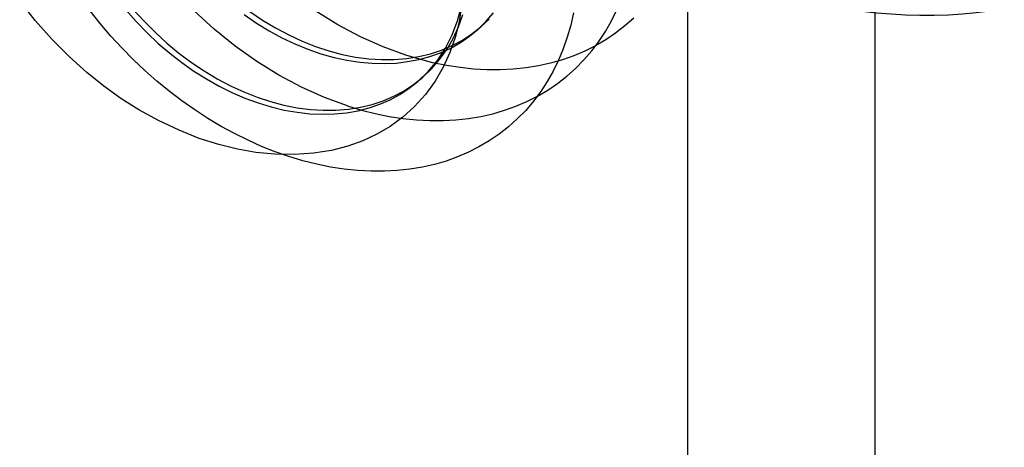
# Model space of a CAD drawing. Header units: millimetres. Extents: x -24 to 80, y -43 to 164.
# Tile 177 of 223: x 69.77 to 73.98, y 101.67 to 103.49. Entities that reach past the tile are written whole.
import ezdxf

# ---------------------------------------------------------------- set-up
doc = ezdxf.new("R2010")
doc.units = ezdxf.units.MM
doc.layers.add('MAIN-2', color=7, linetype='Continuous')

msp = doc.modelspace()

# ---------------------------------------------------------------- linework, layer by layer
at = {"layer": 'MAIN-2'}
for p, q in [((73.4227, 134.4006), (73.4227, -23.9088)), ((72.6227, 133.7078), (72.6227, -24.6017)), ((69.8356, 103.4884), (69.769, 103.5723)), ((70.1133, 103.4752), (70.0694, 103.5301)), ((70.222, 103.5346), (70.2664, 103.4843)), ((70.2526, 103.5376), (70.2988, 103.4865)), ((70.5995, 103.4511), (70.5137, 103.5291)), ((70.7517, 103.5266), (70.8062, 103.49)), ((71.1284, 103.4703), (71.0336, 103.5287)), ((71.6396, 103.4872), (71.657, 103.5507)), ((71.657, 103.5507), (71.6462, 103.4827)), ((72.2973, 103.487), (72.3202, 103.5336)), ((69.9075, 103.4075), (69.8356, 103.4884)), ((70.2664, 103.4843), (70.3129, 103.4362)), ((70.2988, 103.4865), (70.3471, 103.438)), ((70.7273, 103.5137), (70.7804, 103.4778)), ((70.8062, 103.49), (70.8618, 103.4567)), ((71.6165, 103.4271), (71.6396, 103.4872)), ((71.6462, 103.4827), (71.6297, 103.4164)), ((71.6432, 103.4616), (71.662, 103.5142)), ((71.7281, 103.452), (71.7623, 103.4855)), ((71.7392, 103.4614), (71.7745, 103.4947)), ((71.7623, 103.4855), (71.7932, 103.5214)), ((72.1355, 103.5215), (72.1234, 103.4682)), ((72.2717, 103.4422), (72.2973, 103.487)), ((72.3925, 103.4991), (72.3546, 103.4655)), ((70.1586, 103.4221), (70.1133, 103.4752)), ((70.6889, 103.379), (70.5995, 103.4511)), ((70.7804, 103.4778), (70.8346, 103.4448)), ((70.8346, 103.4448), (70.8896, 103.4151)), ((70.8618, 103.4567), (70.9182, 103.4268)), ((71.2248, 103.4192), (71.1284, 103.4703)), ((71.6203, 103.4118), (71.6432, 103.4616)), ((71.6912, 103.4215), (71.7281, 103.452)), ((71.7012, 103.4312), (71.7392, 103.4614)), ((71.7202, 103.4448), (71.7218, 103.4462)), ((71.7218, 103.4462), (71.7234, 103.4476)), ((71.7234, 103.4476), (71.725, 103.449)), ((71.725, 103.449), (71.7266, 103.4504)), ((71.7266, 103.4504), (71.7282, 103.4518)), ((71.7282, 103.4518), (71.7298, 103.4531)), ((71.7298, 103.4531), (71.7313, 103.4545)), ((71.7313, 103.4545), (71.7329, 103.4559)), ((71.7329, 103.4559), (71.7345, 103.4572)), ((71.7345, 103.4572), (71.7361, 103.4586)), ((71.7361, 103.4586), (71.7377, 103.46)), ((71.7377, 103.46), (71.7392, 103.4613)), ((72.1234, 103.4682), (72.1086, 103.4167)), ((72.2435, 103.3994), (72.2717, 103.4422)), ((72.3546, 103.4655), (72.3145, 103.4345)), ((69.9814, 103.3333), (69.9075, 103.4075)), ((70.2054, 103.3712), (70.1586, 103.4221)), ((70.3129, 103.4362), (70.3609, 103.3908)), ((70.3471, 103.438), (70.3972, 103.3923)), ((70.8896, 103.4151), (70.9449, 103.3888)), ((70.9182, 103.4268), (70.9752, 103.4005)), ((70.9752, 103.4005), (71.0324, 103.3777)), ((71.3219, 103.3758), (71.2248, 103.4192)), ((71.5876, 103.3706), (71.6165, 103.4271)), ((71.5933, 103.365), (71.6203, 103.4118)), ((71.6297, 103.4164), (71.6073, 103.3518)), ((71.6172, 103.3814), (71.6604, 103.4045)), ((71.6518, 103.3944), (71.6912, 103.4215)), ((71.6604, 103.4045), (71.7012, 103.4312)), ((72.1086, 103.4167), (72.0912, 103.367)), ((72.2128, 103.3586), (72.2435, 103.3994)), ((72.2726, 103.4061), (72.2288, 103.3805)), ((72.3145, 103.4345), (72.2726, 103.4061)), ((70.2536, 103.3222), (70.2054, 103.3712)), ((70.3609, 103.3908), (70.4104, 103.3485)), ((70.3972, 103.3923), (70.4491, 103.3494)), ((70.7814, 103.3133), (70.6889, 103.379)), ((70.9449, 103.3888), (71.0004, 103.366)), ((71.0004, 103.366), (71.056, 103.3467)), ((71.0324, 103.3777), (71.0898, 103.3587)), ((71.0898, 103.3587), (71.147, 103.3435)), ((71.4192, 103.3403), (71.3219, 103.3758)), ((71.5237, 103.3462), (71.5715, 103.3619)), ((71.5533, 103.3183), (71.5876, 103.3706)), ((71.5624, 103.3216), (71.5933, 103.365)), ((71.5665, 103.3509), (71.6102, 103.3708)), ((71.5715, 103.3619), (71.6172, 103.3814)), ((71.6102, 103.3708), (71.6518, 103.3944)), ((72.0912, 103.367), (72.0711, 103.319)), ((72.1833, 103.3577), (72.1362, 103.3377)), ((72.1796, 103.3201), (72.2128, 103.3586)), ((72.2288, 103.3805), (72.1833, 103.3577)), ((70.0555, 103.2671), (69.9814, 103.3333)), ((70.3033, 103.2751), (70.2536, 103.3222)), ((70.4104, 103.3485), (70.4612, 103.3091)), ((70.4491, 103.3494), (70.5024, 103.3097)), ((70.8762, 103.2548), (70.7814, 103.3133)), ((71.056, 103.3467), (71.1118, 103.3309)), ((71.1118, 103.3309), (71.1672, 103.3188)), ((71.147, 103.3435), (71.2038, 103.3322)), ((71.1672, 103.3188), (71.2216, 103.3103)), ((71.2038, 103.3322), (71.26, 103.3248)), ((71.26, 103.3248), (71.3153, 103.3213)), ((71.3153, 103.3213), (71.3695, 103.3218)), ((71.3695, 103.3218), (71.4225, 103.3261)), ((71.3768, 103.3069), (71.4261, 103.3127)), ((71.4769, 103.3229), (71.4192, 103.3403)), ((71.4225, 103.3261), (71.474, 103.3342)), ((71.4261, 103.3127), (71.4743, 103.3219)), ((71.474, 103.3342), (71.5237, 103.3462)), ((71.4743, 103.3219), (71.5211, 103.3346)), ((71.5347, 103.3083), (71.4769, 103.3229)), ((71.514, 103.2707), (71.5533, 103.3183)), ((71.5211, 103.3346), (71.5665, 103.3509)), ((71.5279, 103.2817), (71.5624, 103.3216)), ((71.6073, 103.3518), (71.5788, 103.2892)), ((72.0875, 103.3205), (72.0373, 103.3061)), ((72.0711, 103.319), (72.0483, 103.2726)), ((72.1362, 103.3377), (72.0875, 103.3205)), ((72.1441, 103.284), (72.1796, 103.3201)), ((70.3547, 103.2298), (70.3033, 103.2751)), ((70.4612, 103.3091), (70.5133, 103.2726)), ((70.5024, 103.3097), (70.557, 103.2731)), ((70.5133, 103.2726), (70.5665, 103.239)), ((70.557, 103.2731), (70.6127, 103.2398)), ((71.2216, 103.3103), (71.2747, 103.3056)), ((71.2747, 103.3056), (71.3264, 103.3045)), ((71.3264, 103.3045), (71.3768, 103.3069)), ((71.4701, 103.2283), (71.514, 103.2707)), ((71.4898, 103.2454), (71.5279, 103.2817)), ((71.5926, 103.2964), (71.5347, 103.3083)), ((71.5788, 103.2892), (71.5437, 103.2291)), ((71.6505, 103.2873), (71.5926, 103.2964)), ((71.7082, 103.2811), (71.6505, 103.2873)), ((71.7654, 103.2779), (71.7082, 103.2811)), ((71.822, 103.2775), (71.7654, 103.2779)), ((71.8776, 103.2803), (71.822, 103.2775)), ((71.9322, 103.2859), (71.8776, 103.2803)), ((71.9855, 103.2946), (71.9322, 103.2859)), ((72.0373, 103.3061), (71.9855, 103.2946)), ((72.0483, 103.2726), (72.0229, 103.2278)), ((72.1063, 103.2503), (72.1441, 103.284)), ((70.1286, 103.2084), (70.0555, 103.2671)), ((70.4077, 103.1864), (70.3547, 103.2298)), ((70.5665, 103.239), (70.6207, 103.2084)), ((70.6127, 103.2398), (70.6691, 103.2099)), ((70.9728, 103.2035), (70.8762, 103.2548)), ((71.433, 103.199), (71.4701, 103.2283)), ((71.4517, 103.2152), (71.4898, 103.2454)), ((71.4707, 103.2288), (71.4723, 103.2302)), ((71.4723, 103.2302), (71.4739, 103.2316)), ((71.4739, 103.2316), (71.4755, 103.233)), ((71.4755, 103.233), (71.4771, 103.2344)), ((71.4771, 103.2344), (71.4787, 103.2357)), ((71.4787, 103.2357), (71.4803, 103.2371)), ((71.4803, 103.2371), (71.4819, 103.2385)), ((71.4819, 103.2385), (71.4835, 103.2399)), ((71.4835, 103.2399), (71.485, 103.2412)), ((71.485, 103.2412), (71.4866, 103.2426)), ((71.4866, 103.2426), (71.4882, 103.244)), ((71.4882, 103.244), (71.4898, 103.2453)), ((71.5437, 103.2291), (71.5023, 103.1724)), ((72.0665, 103.2193), (72.1063, 103.2503)), ((70.2016, 103.156), (70.1286, 103.2084)), ((70.4619, 103.1452), (70.4077, 103.1864)), ((70.6207, 103.2084), (70.6757, 103.181)), ((70.6691, 103.2099), (70.726, 103.1836)), ((71.0707, 103.1598), (70.9728, 103.2035)), ((71.3678, 103.1652), (71.411, 103.1885)), ((71.3936, 103.173), (71.433, 103.199)), ((71.411, 103.1885), (71.4517, 103.2152)), ((71.9811, 103.1652), (72.0247, 103.1909)), ((72.0229, 103.2278), (71.9948, 103.1847)), ((72.0247, 103.1909), (72.0665, 103.2193)), ((70.2785, 103.1074), (70.2016, 103.156)), ((70.5171, 103.1064), (70.4619, 103.1452)), ((70.6757, 103.181), (70.7313, 103.1569)), ((70.726, 103.1836), (70.7833, 103.1608)), ((70.7313, 103.1569), (70.7871, 103.1362)), ((70.7833, 103.1608), (70.8406, 103.1419)), ((71.1693, 103.1239), (71.0707, 103.1598)), ((71.2745, 103.1298), (71.3222, 103.1456)), ((71.3082, 103.1311), (71.352, 103.1503)), ((71.3222, 103.1456), (71.3678, 103.1652)), ((71.352, 103.1503), (71.3936, 103.173)), ((71.5023, 103.1724), (71.4559, 103.1208)), ((71.9358, 103.1423), (71.9811, 103.1652)), ((71.9948, 103.1847), (71.9641, 103.1437)), ((70.3623, 103.0613), (70.2785, 103.1074)), ((70.5731, 103.0701), (70.5171, 103.1064)), ((70.7871, 103.1362), (70.843, 103.1192)), ((70.8406, 103.1419), (70.8978, 103.1268)), ((70.843, 103.1192), (70.8986, 103.1059)), ((70.8978, 103.1268), (70.9546, 103.1156)), ((70.8986, 103.1059), (70.9538, 103.0963)), ((70.9546, 103.1156), (71.0107, 103.1083)), ((71.0107, 103.1083), (71.0661, 103.1049)), ((71.0661, 103.1049), (71.1203, 103.1053)), ((71.1203, 103.1053), (71.1733, 103.1096)), ((71.1651, 103.0945), (71.2146, 103.1031)), ((71.1693, 103.1239), (71.2289, 103.106)), ((71.1733, 103.1096), (71.2248, 103.1178)), ((71.2146, 103.1031), (71.2624, 103.1153)), ((71.2248, 103.1178), (71.2745, 103.1298)), ((71.2289, 103.106), (71.2883, 103.091)), ((71.2624, 103.1153), (71.3082, 103.1311)), ((71.4559, 103.1208), (71.4055, 103.0754)), ((71.7908, 103.0904), (71.8406, 103.1049)), ((71.8406, 103.1049), (71.8889, 103.1222)), ((71.8889, 103.1222), (71.9358, 103.1423)), ((71.9307, 103.1047), (71.895, 103.0682)), ((71.9641, 103.1437), (71.9307, 103.1047)), ((70.4498, 103.0195), (70.3623, 103.0613)), ((70.6297, 103.0364), (70.5731, 103.0701)), ((70.9538, 103.0963), (71.0082, 103.0903)), ((71.0082, 103.0903), (71.0617, 103.0881)), ((71.0617, 103.0881), (71.1141, 103.0895)), ((71.1141, 103.0895), (71.1651, 103.0945)), ((71.2883, 103.091), (71.3474, 103.079)), ((71.3474, 103.079), (71.406, 103.07)), ((71.4055, 103.0754), (71.3518, 103.0362)), ((71.406, 103.07), (71.4641, 103.0639)), ((71.4641, 103.0639), (71.5214, 103.0609)), ((71.5214, 103.0609), (71.5777, 103.0609)), ((71.5777, 103.0609), (71.6329, 103.0639)), ((71.6329, 103.0639), (71.6869, 103.0699)), ((71.6869, 103.0699), (71.7395, 103.0787)), ((71.7395, 103.0787), (71.7908, 103.0904)), ((71.895, 103.0682), (71.857, 103.0341)), ((70.5361, 102.985), (70.4498, 103.0195)), ((70.6869, 103.0053), (70.6297, 103.0364)), ((71.3518, 103.0362), (71.2954, 103.0029)), ((71.857, 103.0341), (71.8169, 103.0028)), ((70.6193, 102.9584), (70.5361, 102.985)), ((70.7446, 102.9768), (70.6869, 103.0053)), ((70.8027, 102.951), (70.7446, 102.9768)), ((71.2954, 103.0029), (71.2355, 102.9749)), ((71.8169, 103.0028), (71.775, 102.9744)), ((70.6996, 102.9384), (70.6193, 102.9584)), ((70.7783, 102.9245), (70.6996, 102.9384)), ((70.861, 102.9278), (70.8027, 102.951)), ((71.1711, 102.9517), (71.101, 102.9334)), ((71.2355, 102.9749), (71.1711, 102.9517)), ((71.7312, 102.9486), (71.6859, 102.9258)), ((71.775, 102.9744), (71.7312, 102.9486)), ((70.8586, 102.9169), (70.7783, 102.9245)), ((70.9419, 102.9157), (70.8586, 102.9169)), ((70.9193, 102.9074), (70.861, 102.9278)), ((70.9786, 102.8895), (70.9193, 102.9074)), ((71.0243, 102.9212), (70.9419, 102.9157)), ((71.101, 102.9334), (71.0243, 102.9212)), ((71.639, 102.9057), (71.5905, 102.8884)), ((71.6859, 102.9258), (71.639, 102.9057)), ((71.0378, 102.8745), (70.9786, 102.8895)), ((71.0967, 102.8625), (71.0378, 102.8745)), ((71.1551, 102.8534), (71.0967, 102.8625)), ((71.2131, 102.8474), (71.1551, 102.8534)), ((71.4363, 102.8534), (71.3821, 102.8475)), ((71.4892, 102.8623), (71.4363, 102.8534)), ((71.5406, 102.8739), (71.4892, 102.8623)), ((71.5905, 102.8884), (71.5406, 102.8739)), ((71.2704, 102.8444), (71.2131, 102.8474)), ((71.3268, 102.8444), (71.2704, 102.8444)), ((71.3821, 102.8475), (71.3268, 102.8444))]:
    msp.add_line(p, q, dxfattribs=at)
msp.add_ellipse((72.9818, 105.9923), major_axis=(1.8019, -2.0807), ratio=0.75, start_param=-0.857072, end_param=0.000079, dxfattribs=at)

doc.saveas('drawing.dxf')
